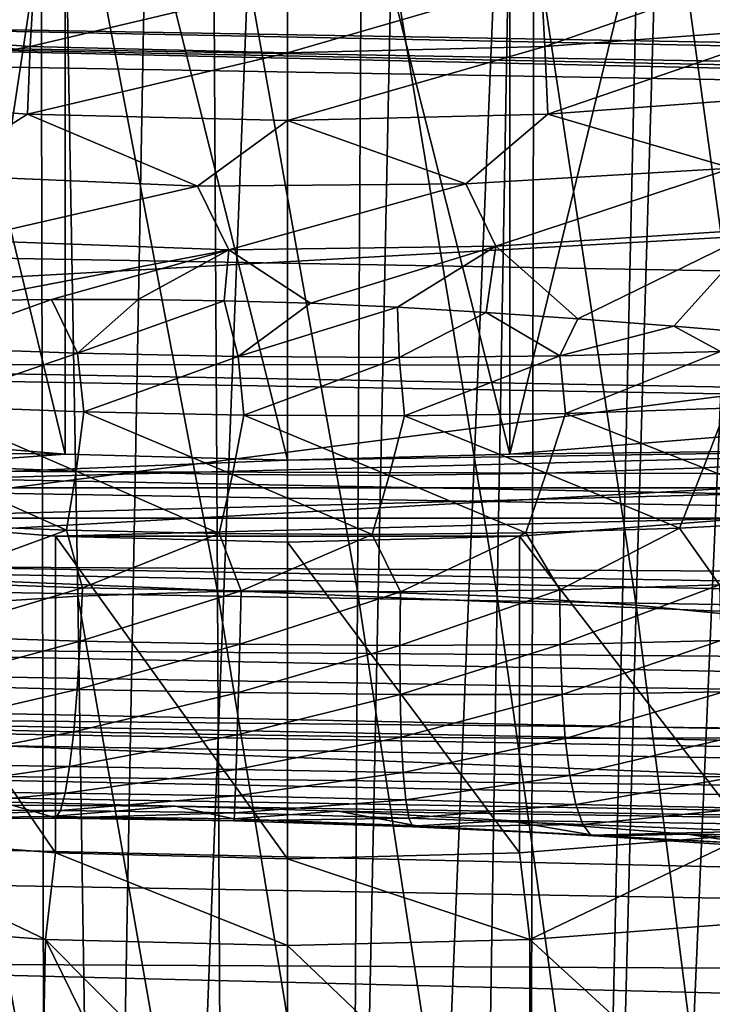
# Model space of a CAD drawing. Header units: metres. Extents: x -109 to 109, y -78 to 121.
# Tile 108 of 256: x -77.97 to -74.18, y -16.92 to -11.53. Entities that reach past the tile are written whole.
import ezdxf

# ---------------------------------------------------------------- set-up
doc = ezdxf.new("R2010")
doc.units = ezdxf.units.M
doc.layers.add('solid_508554_SW0001', color=7, linetype='CONTINUOUS')

msp = doc.modelspace()

# ---------------------------------------------------------------- linework, layer by layer
at = {"layer": 'solid_508554_SW0001'}
for points in [[(-81.14859, -11.530108, -20.201883), (-80.387276, 6.654893, -29.697725), (-43.466999, -12.188044, -21.341459)], [(-80.387276, 6.654893, -29.697725), (-47.181728, -3.838587, -25.541527), (-43.466999, -12.188044, -21.341459)], [(-77.789474, -38.842232, 36.592045), (-77.180191, -5.715793, 18.28665), (-76.5, -5.706888, 18.302076)], [(-76.5, -38.808445, 36.65057), (-77.789474, -38.842232, 36.592045), (-76.5, -5.706888, 18.302076)], [(-76.5, -38.808445, 36.65057), (-76.5, -5.706888, 18.302076), (-75.819809, -5.715793, 18.28665)], [(-79.064819, -38.94323, 36.41711), (-78.533119, -5.786892, 18.163504), (-77.858513, -5.742486, 18.240417)], [(-77.789474, -38.842232, 36.592045), (-79.064819, -38.94323, 36.41711), (-77.858513, -5.742486, 18.240417)], [(-77.789474, -38.842232, 36.592045), (-77.858513, -5.742486, 18.240417), (-77.180191, -5.715793, 18.28665)], [(-76.5, -38.808445, 36.65057), (-75.819809, -5.715793, 18.28665), (-75.141487, -5.742486, 18.240417)], [(-75.210526, -38.842232, 36.592045), (-76.5, -38.808445, 36.65057), (-75.141487, -5.742486, 18.240417)], [(-75.210526, -38.842232, 36.592045), (-75.141487, -5.742486, 18.240417), (-74.466881, -5.786892, 18.163504)], [(-75.210526, -38.842232, 36.592045), (-74.466881, -5.786892, 18.163504), (-73.797852, -5.848891, 18.056118)], [(-73.935181, -38.94323, 36.41711), (-75.210526, -38.842232, 36.592045), (-73.797852, -5.848891, 18.056118)], [(-81.136711, -7.353207, -19.047707), (-43.351486, -13.440811, -16.798553), (-43.359283, -8.012815, -20.190182)], [(-81.136711, -7.353207, -19.047707), (-80.913338, -12.784966, -15.662599), (-43.351486, -13.440811, -16.798553)], [(-77.7164, -13.905867, -4.885667), (-78.918457, -8.957588, -7.514997), (-78.91851, -13.807324, -4.714987)], [(-77.7164, -13.905867, -4.885667), (-77.716362, -9.056127, -7.685671), (-78.918457, -8.957588, -7.514997)], [(-75.2836, -13.905867, -4.885667), (-74.081543, -8.957588, -7.514997), (-75.283638, -9.056127, -7.685671)], [(-75.2836, -13.905867, -4.885667), (-74.08149, -13.807324, -4.714987), (-74.081543, -8.957588, -7.514997)], [(-77.7164, -13.905867, -4.885667), (-76.5, -13.938844, -4.942786), (-77.716362, -9.056127, -7.685671)], [(-76.5, -13.938844, -4.942786), (-76.5, -9.089102, -7.742786), (-77.716362, -9.056127, -7.685671)], [(-75.2836, -13.905867, -4.885667), (-75.283638, -9.056127, -7.685671), (-76.5, -9.089102, -7.742786)], [(-76.5, -13.938844, -4.942786), (-75.2836, -13.905867, -4.885667), (-76.5, -9.089102, -7.742786)], [(-78.408607, -14.733418, 28.411934), (-77.726074, -10.224361, 24.588356), (-78.539467, -10.275004, 24.50053)], [(-78.408607, -14.733418, 28.411934), (-77.648155, -14.683496, 28.498589), (-77.726074, -10.224361, 24.588356)], [(-76.883255, -14.658538, 28.541908), (-76.909126, -10.199042, 24.632265), (-77.726074, -10.224361, 24.588356)], [(-77.648155, -14.683496, 28.498589), (-76.883255, -14.658538, 28.541908), (-77.726074, -10.224361, 24.588356)], [(-76.116867, -14.658536, 28.54191), (-76.090996, -10.19904, 24.632269), (-76.909126, -10.199042, 24.632265)], [(-76.883255, -14.658538, 28.541908), (-76.116867, -14.658536, 28.54191), (-76.909126, -10.199042, 24.632265)], [(-76.116867, -14.658536, 28.54191), (-75.351967, -14.68349, 28.498598), (-76.090996, -10.19904, 24.632269)], [(-75.351967, -14.68349, 28.498598), (-75.274048, -10.224356, 24.588366), (-76.090996, -10.19904, 24.632269)], [(-75.351967, -14.68349, 28.498598), (-74.591515, -14.733409, 28.411951), (-75.274048, -10.224356, 24.588366)], [(-74.591515, -14.733409, 28.411951), (-74.460655, -10.274996, 24.500547), (-75.274048, -10.224356, 24.588366)], [(-74.591515, -14.733409, 28.411951), (-73.838478, -14.808305, 28.281952), (-74.460655, -10.274996, 24.500547)], [(-73.838478, -14.808305, 28.281952), (-73.653198, -10.350965, 24.368801), (-74.460655, -10.274996, 24.500547)], [(-79.302055, -11.573204, -9.584347), (-79.260788, -11.205609, -9.557015), (-77.887077, -11.307495, -9.733486)], [(-75.092194, -11.676613, -9.763456), (-75.112923, -11.307495, -9.733486), (-73.739212, -11.205609, -9.557015)], [(-73.697945, -11.573204, -9.584347), (-75.092194, -11.676613, -9.763456), (-73.739212, -11.205609, -9.557015)], [(-77.907806, -11.676613, -9.763456), (-79.302055, -11.573204, -9.584347), (-77.887077, -11.307495, -9.733486)], [(-77.907806, -11.676613, -9.763456), (-77.887077, -11.307495, -9.733486), (-76.5, -11.341566, -9.7925)], [(-76.5, -11.711193, -9.823352), (-76.5, -11.341566, -9.7925), (-75.112923, -11.307495, -9.733486)], [(-75.092194, -11.676613, -9.763456), (-76.5, -11.711193, -9.823352), (-75.112923, -11.307495, -9.733486)], [(-76.5, -11.711193, -9.823352), (-77.907806, -11.676613, -9.763456), (-76.5, -11.341566, -9.7925)], [(-43.467098, -12.291447, -21.285023), (-81.14859, -11.530108, -20.201883), (-43.466999, -12.188044, -21.341459)], [(-43.467098, -12.291447, -21.285023), (-81.14328, -11.633614, -20.145605), (-81.14859, -11.530108, -20.201883)], [(-77.907806, -11.676613, -9.763456), (-79.334076, -11.941751, -9.55744), (-79.302055, -11.573204, -9.584347)], [(-73.697945, -11.573204, -9.584347), (-75.076103, -12.046341, -9.738595), (-75.092194, -11.676613, -9.763456)], [(-73.697945, -11.573204, -9.584347), (-73.665924, -11.941751, -9.55744), (-75.076103, -12.046341, -9.738595)], [(-81.14328, -11.633614, -20.145605), (-43.467037, -12.392555, -21.224571), (-62.302433, -12.063682, -20.654945)], [(-43.467098, -12.291447, -21.285023), (-43.467037, -12.392555, -21.224571), (-81.14328, -11.633614, -20.145605)], [(-81.14328, -11.633614, -20.145605), (-62.302433, -12.063682, -20.654945), (-81.137825, -11.734809, -20.085321)], [(-77.907806, -11.676613, -9.763456), (-77.923897, -12.046341, -9.738595), (-79.334076, -11.941751, -9.55744)], [(-76.5, -11.711193, -9.823352), (-77.923897, -12.046341, -9.738595), (-77.907806, -11.676613, -9.763456)], [(-75.092194, -11.676613, -9.763456), (-75.076103, -12.046341, -9.738595), (-76.5, -12.081317, -9.799175)], [(-75.092194, -11.676613, -9.763456), (-76.5, -12.081317, -9.799175), (-76.5, -11.711193, -9.823352)], [(-81.08139, -13.107273, -19.229992), (-81.137825, -11.734809, -20.085321), (-62.302433, -12.063682, -20.654945)], [(-76.5, -11.711193, -9.823352), (-76.5, -12.081317, -9.799175), (-77.923897, -12.046341, -9.738595)], [(-79.334076, -11.941751, -9.55744), (-77.923897, -12.046341, -9.738595), (-78.454765, -12.378245, -9.606977)], [(-75.076103, -12.046341, -9.738595), (-73.665924, -11.941751, -9.55744), (-74.067734, -12.34206, -9.544302)], [(-81.024948, -14.479734, -18.374666), (-81.08139, -13.107273, -19.229992), (-62.302433, -12.063682, -20.654945)], [(-81.024948, -14.479734, -18.374666), (-62.302433, -12.063682, -20.654945), (-43.467037, -12.392555, -21.224571)], [(-77.923897, -12.046341, -9.738595), (-76.992455, -12.439647, -9.713327), (-78.454765, -12.378245, -9.606977)], [(-77.923897, -12.046341, -9.738595), (-76.5, -12.081317, -9.799175), (-76.992455, -12.439647, -9.713327)], [(-76.5, -12.081317, -9.799175), (-75.076103, -12.046341, -9.738595), (-75.5252, -12.427545, -9.692366)], [(-75.076103, -12.046341, -9.738595), (-74.067734, -12.34206, -9.544302), (-75.5252, -12.427545, -9.692366)], [(-76.5, -12.081317, -9.799175), (-75.5252, -12.427545, -9.692366), (-76.992455, -12.439647, -9.713327)], [(-76.992455, -12.439647, -9.713327), (-78.280098, -12.736206, -9.495535), (-78.454765, -12.378245, -9.606977)], [(-74.067734, -12.34206, -9.544302), (-75.359795, -12.768153, -9.550868), (-75.5252, -12.427545, -9.692366)], [(-74.067734, -12.34206, -9.544302), (-73.908966, -12.675219, -9.389901), (-75.359795, -12.768153, -9.550868)], [(-81.024948, -14.479734, -18.374666), (-43.467037, -12.392555, -21.224571), (-43.463097, -15.135578, -19.510622)], [(-76.992455, -12.439647, -9.713327), (-76.821571, -12.788538, -9.586176), (-78.280098, -12.736206, -9.495535)], [(-75.5252, -12.427545, -9.692366), (-76.821571, -12.788538, -9.586176), (-76.992455, -12.439647, -9.713327)], [(-75.5252, -12.427545, -9.692366), (-75.359795, -12.768153, -9.550868), (-76.821571, -12.788538, -9.586176)], [(-74.910851, -13.165691, -9.319736), (-75.359795, -12.768153, -9.550868), (-73.908966, -12.675219, -9.389901)], [(-74.385994, -13.206868, -9.227557), (-74.910851, -13.165691, -9.319736), (-73.908966, -12.675219, -9.389901)], [(-73.840721, -13.25249, -9.10813), (-74.385994, -13.206868, -9.227557), (-73.908966, -12.675219, -9.389901)], [(-78.271156, -13.0664, -9.343014), (-78.280098, -12.736206, -9.495535), (-76.821571, -12.788538, -9.586176)], [(-76.374908, -13.081112, -9.45303), (-76.821571, -12.788538, -9.586176), (-75.359795, -12.768153, -9.550868)], [(-75.899086, -13.102581, -9.430124), (-76.374908, -13.081112, -9.45303), (-75.359795, -12.768153, -9.550868)], [(-75.413239, -13.130866, -9.386299), (-75.899086, -13.102581, -9.430124), (-75.359795, -12.768153, -9.550868)], [(-74.910851, -13.165691, -9.319736), (-75.413239, -13.130866, -9.386299), (-75.359795, -12.768153, -9.550868)], [(-80.910904, -13.413235, -15.219563), (-43.351486, -13.440811, -16.798553), (-80.913338, -12.784966, -15.662599)], [(-77.792145, -13.059704, -9.401173), (-78.271156, -13.0664, -9.343014), (-76.821571, -12.788538, -9.586176)], [(-77.318039, -13.059736, -9.438588), (-77.792145, -13.059704, -9.401173), (-76.821571, -12.788538, -9.586176)], [(-76.846443, -13.066798, -9.455808), (-77.318039, -13.059736, -9.438588), (-76.821571, -12.788538, -9.586176)], [(-76.374908, -13.081112, -9.45303), (-76.846443, -13.066798, -9.455808), (-76.821571, -12.788538, -9.586176)], [(-78.525543, -13.323031, -9.207233), (-78.271156, -13.0664, -9.343014), (-77.792145, -13.059704, -9.401173)], [(-77.649422, -13.354427, -9.304264), (-78.525543, -13.323031, -9.207233), (-77.792145, -13.059704, -9.401173)], [(-77.649422, -13.354427, -9.304264), (-77.792145, -13.059704, -9.401173), (-77.318039, -13.059736, -9.438588)], [(-77.649422, -13.354427, -9.304264), (-77.318039, -13.059736, -9.438588), (-76.846443, -13.066798, -9.455808)], [(-76.77063, -13.372463, -9.343989), (-77.649422, -13.354427, -9.304264), (-76.846443, -13.066798, -9.455808)], [(-76.77063, -13.372463, -9.343989), (-76.846443, -13.066798, -9.455808), (-76.374908, -13.081112, -9.45303)], [(-76.77063, -13.372463, -9.343989), (-76.374908, -13.081112, -9.45303), (-75.899086, -13.102581, -9.430124)], [(-75.890053, -13.377876, -9.325019), (-76.77063, -13.372463, -9.343989), (-75.899086, -13.102581, -9.430124)], [(-75.890053, -13.377876, -9.325019), (-75.899086, -13.102581, -9.430124), (-75.413239, -13.130866, -9.386299)], [(-75.009201, -13.369408, -9.250295), (-75.890053, -13.377876, -9.325019), (-75.413239, -13.130866, -9.386299)], [(-75.009201, -13.369408, -9.250295), (-75.413239, -13.130866, -9.386299), (-74.910851, -13.165691, -9.319736)], [(-75.009201, -13.369408, -9.250295), (-74.910851, -13.165691, -9.319736), (-74.385994, -13.206868, -9.227557)], [(-74.130379, -13.345128, -9.124497), (-75.009201, -13.369408, -9.250295), (-74.385994, -13.206868, -9.227557)], [(-74.130379, -13.345128, -9.124497), (-74.385994, -13.206868, -9.227557), (-73.840721, -13.25249, -9.10813)], [(-78.490013, -13.64259, -9.142105), (-78.525543, -13.323031, -9.207233), (-77.649422, -13.354427, -9.304264)], [(-77.615616, -13.675331, -9.243511), (-78.490013, -13.64259, -9.142105), (-77.649422, -13.354427, -9.304264)], [(-77.615616, -13.675331, -9.243511), (-77.649422, -13.354427, -9.304264), (-76.77063, -13.372463, -9.343989)], [(-74.979675, -13.684474, -9.168551), (-75.009201, -13.369408, -9.250295), (-74.130379, -13.345128, -9.124497)], [(-74.100494, -13.654537, -9.025743), (-74.979675, -13.684474, -9.168551), (-74.130379, -13.345128, -9.124497)], [(-43.34882, -14.105069, -16.326817), (-43.351486, -13.440811, -16.798553), (-80.910904, -13.413235, -15.219563)], [(-43.34882, -14.105069, -16.326817), (-80.910904, -13.413235, -15.219563), (-80.910591, -13.459215, -15.182823)], [(-76.738792, -13.693082, -9.281829), (-77.615616, -13.675331, -9.243511), (-76.77063, -13.372463, -9.343989)], [(-76.738792, -13.693082, -9.281829), (-76.77063, -13.372463, -9.343989), (-75.890053, -13.377876, -9.325019)], [(-75.859787, -13.696612, -9.25568), (-76.738792, -13.693082, -9.281829), (-75.890053, -13.377876, -9.325019)], [(-75.859787, -13.696612, -9.25568), (-75.890053, -13.377876, -9.325019), (-75.009201, -13.369408, -9.250295)], [(-74.979675, -13.684474, -9.168551), (-75.859787, -13.696612, -9.25568), (-75.009201, -13.369408, -9.250295)], [(-43.34882, -14.105069, -16.326817), (-80.910591, -13.459215, -15.182823), (-80.905457, -13.992876, -14.704932)], [(-77.65638, -14.000235, -9.229656), (-78.509361, -13.967073, -9.121888), (-78.490013, -13.64259, -9.142105)], [(-77.65638, -14.000235, -9.229656), (-78.490013, -13.64259, -9.142105), (-77.615616, -13.675331, -9.243511)], [(-76.801208, -14.018415, -9.271754), (-77.65638, -14.000235, -9.229656), (-77.615616, -13.675331, -9.243511)], [(-76.801208, -14.018415, -9.271754), (-77.615616, -13.675331, -9.243511), (-76.738792, -13.693082, -9.281829)], [(-74.22451, -13.982036, -9.009632), (-74.979675, -13.684474, -9.168551), (-74.100494, -13.654537, -9.025743)], [(-73.367859, -13.931496, -8.810826), (-74.22451, -13.982036, -9.009632), (-74.100494, -13.654537, -9.025743)], [(-75.943596, -14.022515, -9.246578), (-76.801208, -14.018415, -9.271754), (-76.738792, -13.693082, -9.281829)], [(-75.943596, -14.022515, -9.246578), (-76.738792, -13.693082, -9.281829), (-75.859787, -13.696612, -9.25568)], [(-75.084167, -14.011128, -9.157426), (-75.943596, -14.022515, -9.246578), (-75.859787, -13.696612, -9.25568)], [(-75.084167, -14.011128, -9.157426), (-75.859787, -13.696612, -9.25568), (-74.979675, -13.684474, -9.168551)], [(-74.22451, -13.982036, -9.009632), (-75.084167, -14.011128, -9.157426), (-74.979675, -13.684474, -9.168551)], [(-77.7164, -13.905867, -4.885667), (-78.91851, -13.807324, -4.714987), (-81.441887, -13.863623, -4.812499)], [(-71.558113, -13.863623, -4.812499), (-74.08149, -13.807324, -4.714987), (-75.2836, -13.905867, -4.885667)], [(-77.7164, -13.905867, -4.885667), (-81.441887, -13.863623, -4.812499), (-80.254639, -14.091497, -5.20719)], [(-80.254639, -14.091497, -5.20719), (-71.558113, -13.863623, -4.812499), (-76.5, -13.938844, -4.942786)], [(-80.254639, -14.091497, -5.20719), (-72.745361, -14.091497, -5.20719), (-71.558113, -13.863623, -4.812499)], [(-71.558113, -13.863623, -4.812499), (-75.2836, -13.905867, -4.885667), (-76.5, -13.938844, -4.942786)], [(-77.7164, -13.905867, -4.885667), (-80.254639, -14.091497, -5.20719), (-76.5, -13.938844, -4.942786)], [(-73.516991, -14.266446, -8.847709), (-74.22451, -13.982036, -9.009632), (-73.367859, -13.931496, -8.810826)], [(-43.342823, -14.709688, -15.779541), (-80.905457, -13.992876, -14.704932), (-80.904411, -14.072949, -14.624041)], [(-43.342823, -14.709688, -15.779541), (-43.34882, -14.105069, -16.326817), (-80.905457, -13.992876, -14.704932)], [(-77.709198, -14.32225, -9.267499), (-78.542229, -14.289749, -9.152651), (-78.509361, -13.967073, -9.121888)], [(-77.709198, -14.32225, -9.267499), (-78.509361, -13.967073, -9.121888), (-77.65638, -14.000235, -9.229656)], [(-76.874084, -14.34076, -9.314579), (-77.709198, -14.32225, -9.267499), (-77.65638, -14.000235, -9.229656)], [(-76.874084, -14.34076, -9.314579), (-77.65638, -14.000235, -9.229656), (-76.801208, -14.018415, -9.271754)], [(-74.355843, -14.312259, -9.052301), (-75.084167, -14.011128, -9.157426), (-74.22451, -13.982036, -9.009632)], [(-73.516991, -14.266446, -8.847709), (-74.355843, -14.312259, -9.052301), (-74.22451, -13.982036, -9.009632)], [(-76.03643, -14.346336, -9.292047), (-76.874084, -14.34076, -9.314579), (-76.801208, -14.018415, -9.271754)], [(-76.03643, -14.346336, -9.292047), (-76.801208, -14.018415, -9.271754), (-75.943596, -14.022515, -9.246578)], [(-75.196602, -14.337639, -9.202853), (-76.03643, -14.346336, -9.292047), (-75.943596, -14.022515, -9.246578)], [(-75.196602, -14.337639, -9.202853), (-75.943596, -14.022515, -9.246578), (-75.084167, -14.011128, -9.157426)], [(-74.355843, -14.312259, -9.052301), (-75.196602, -14.337639, -9.202853), (-75.084167, -14.011128, -9.157426)], [(-43.342823, -14.709688, -15.779541), (-80.904411, -14.072949, -14.624041), (-80.897079, -14.511147, -14.128591)], [(-80.254639, -14.091497, -5.20719), (-79.02623, -14.256079, -5.492252), (-72.745361, -14.091497, -5.20719)], [(-79.02623, -14.256079, -5.492252), (-73.97377, -14.256079, -5.492252), (-72.745361, -14.091497, -5.20719)], [(-79.02623, -14.256079, -5.492252), (-77.770103, -14.355559, -5.664559), (-73.97377, -14.256079, -5.492252)], [(-77.770103, -16.08761, -4.664559), (-77.770103, -14.355559, -5.664559), (-79.02623, -14.256079, -5.492252)], [(-77.770103, -16.08761, -4.664559), (-79.02623, -14.256079, -5.492252), (-79.02623, -15.98813, -4.492252)], [(-77.770103, -14.355559, -5.664559), (-75.229897, -14.355559, -5.664559), (-73.97377, -14.256079, -5.492252)], [(-73.97377, -15.98813, -4.492252), (-73.97377, -14.256079, -5.492252), (-75.229897, -14.355559, -5.664559)], [(-74.135422, -14.621289, -9.06954), (-74.355843, -14.312259, -9.052301), (-73.516991, -14.266446, -8.847709)], [(-78.487267, -14.606707, -9.252152), (-78.542229, -14.289749, -9.152651), (-77.709198, -14.32225, -9.267499)], [(-77.62159, -14.637249, -9.370938), (-78.487267, -14.606707, -9.252152), (-77.709198, -14.32225, -9.267499)], [(-77.62159, -14.637249, -9.370938), (-77.709198, -14.32225, -9.267499), (-76.874084, -14.34076, -9.314579)], [(-75.009209, -14.649179, -9.254886), (-75.196602, -14.337639, -9.202853), (-74.355843, -14.312259, -9.052301)], [(-74.135422, -14.621289, -9.06954), (-75.009209, -14.649179, -9.254886), (-74.355843, -14.312259, -9.052301)], [(-77.770103, -14.355559, -5.664559), (-76.5, -14.388844, -5.722208), (-75.229897, -14.355559, -5.664559)], [(-76.5, -16.120895, -4.722208), (-76.5, -14.388844, -5.722208), (-77.770103, -14.355559, -5.664559)], [(-77.770103, -16.08761, -4.664559), (-76.5, -16.120895, -4.722208), (-77.770103, -14.355559, -5.664559)], [(-76.753456, -14.654321, -9.411093), (-77.62159, -14.637249, -9.370938), (-76.874084, -14.34076, -9.314579)], [(-76.753456, -14.654321, -9.411093), (-76.874084, -14.34076, -9.314579), (-76.03643, -14.346336, -9.292047)], [(-75.882462, -14.659063, -9.370939), (-76.753456, -14.654321, -9.411093), (-76.03643, -14.346336, -9.292047)], [(-75.229897, -16.08761, -4.664559), (-75.229897, -14.355559, -5.664559), (-76.5, -14.388844, -5.722208)], [(-75.882462, -14.659063, -9.370939), (-76.03643, -14.346336, -9.292047), (-75.196602, -14.337639, -9.202853)], [(-75.009209, -14.649179, -9.254886), (-75.882462, -14.659063, -9.370939), (-75.196602, -14.337639, -9.202853)], [(-75.229897, -16.08761, -4.664559), (-73.97377, -15.98813, -4.492252), (-75.229897, -14.355559, -5.664559)], [(-76.5, -16.120895, -4.722208), (-75.229897, -16.08761, -4.664559), (-76.5, -14.388844, -5.722208)], [(-43.459633, -16.041216, -18.87319), (-81.024948, -14.479734, -18.374666), (-43.463097, -15.135578, -19.510622)], [(-43.459633, -16.041216, -18.87319), (-81.022209, -15.265271, -17.830559), (-81.024948, -14.479734, -18.374666)], [(-43.333591, -15.24553, -15.164806), (-80.897079, -14.511147, -14.128591), (-80.894867, -14.615523, -13.995196)], [(-43.333591, -15.24553, -15.164806), (-43.342823, -14.709688, -15.779541), (-80.897079, -14.511147, -14.128591)], [(-43.333591, -15.24553, -15.164806), (-80.894867, -14.615523, -13.995196), (-80.885872, -14.961388, -13.498011)], [(-78.504494, -14.902061, -9.389665), (-78.487267, -14.606707, -9.252152), (-77.62159, -14.637249, -9.370938)], [(-77.634293, -14.929836, -9.514754), (-78.504494, -14.902061, -9.389665), (-77.62159, -14.637249, -9.370938)], [(-77.634293, -14.929836, -9.514754), (-77.62159, -14.637249, -9.370938), (-76.753456, -14.654321, -9.411093)], [(-75.885513, -14.953453, -9.511554), (-75.882462, -14.659063, -9.370939), (-75.009209, -14.649179, -9.254886)], [(-75.007637, -14.947865, -9.386131), (-75.885513, -14.953453, -9.511554), (-75.009209, -14.649179, -9.254886)], [(-75.007637, -14.947865, -9.386131), (-75.009209, -14.649179, -9.254886), (-74.135422, -14.621289, -9.06954)], [(-74.129593, -14.925709, -9.186728), (-75.007637, -14.947865, -9.386131), (-74.135422, -14.621289, -9.06954)], [(-77.576637, -19.210297, 32.337257), (-77.648155, -14.683496, 28.498589), (-78.408607, -14.733418, 28.411934)], [(-76.859505, -19.185671, 32.380039), (-76.883255, -14.658538, 28.541908), (-77.648155, -14.683496, 28.498589)], [(-77.576637, -19.210297, 32.337257), (-76.859505, -19.185671, 32.380039), (-77.648155, -14.683496, 28.498589)], [(-76.761337, -14.946525, -9.555988), (-77.634293, -14.929836, -9.514754), (-76.753456, -14.654321, -9.411093)], [(-76.140625, -19.185669, 32.380043), (-76.116867, -14.658536, 28.54191), (-76.883255, -14.658538, 28.541908)], [(-76.859505, -19.185671, 32.380039), (-76.140625, -19.185669, 32.380043), (-76.883255, -14.658538, 28.541908)], [(-76.761337, -14.946525, -9.555988), (-76.753456, -14.654321, -9.411093), (-75.882462, -14.659063, -9.370939)], [(-75.885513, -14.953453, -9.511554), (-76.761337, -14.946525, -9.555988), (-75.882462, -14.659063, -9.370939)], [(-76.140625, -19.185669, 32.380043), (-75.423492, -19.210291, 32.337269), (-76.116867, -14.658536, 28.54191)], [(-75.423492, -19.210291, 32.337269), (-75.351967, -14.68349, 28.498598), (-76.116867, -14.658536, 28.54191)], [(-75.423492, -19.210291, 32.337269), (-74.711624, -19.259552, 32.251694), (-75.351967, -14.68349, 28.498598)], [(-74.711624, -19.259552, 32.251694), (-74.591515, -14.733409, 28.411951), (-75.351967, -14.68349, 28.498598)], [(-78.288506, -19.259562, 32.251678), (-77.576637, -19.210297, 32.337257), (-78.408607, -14.733418, 28.411934)], [(-74.711624, -19.259552, 32.251694), (-74.008545, -19.333466, 32.123295), (-74.591515, -14.733409, 28.411951)], [(-74.008545, -19.333466, 32.123295), (-73.838478, -14.808305, 28.281952), (-74.591515, -14.733409, 28.411951)], [(-78.529404, -15.170969, -9.572718), (-78.504494, -14.902061, -9.389665), (-77.634293, -14.929836, -9.514754)], [(-43.321243, -15.705109, -14.4912), (-80.885872, -14.961388, -13.498011), (-80.882103, -15.078529, -13.305916)], [(-43.321243, -15.705109, -14.4912), (-43.333591, -15.24553, -15.164806), (-80.885872, -14.961388, -13.498011)], [(-77.650665, -15.19506, -9.704064), (-78.529404, -15.170969, -9.572718), (-77.634293, -14.929836, -9.514754)], [(-77.650665, -15.19506, -9.704064), (-77.634293, -14.929836, -9.514754), (-76.761337, -14.946525, -9.555988)], [(-76.768745, -15.211286, -9.74648), (-77.650665, -15.19506, -9.704064), (-76.761337, -14.946525, -9.555988)], [(-76.768745, -15.211286, -9.74648), (-76.761337, -14.946525, -9.555988), (-75.885513, -14.953453, -9.511554)], [(-75.884048, -15.221182, -9.698008), (-76.768745, -15.211286, -9.74648), (-75.885513, -14.953453, -9.511554)], [(-75.884048, -15.221182, -9.698008), (-75.885513, -14.953453, -9.511554), (-75.007637, -14.947865, -9.386131)], [(-74.997803, -15.221465, -9.563581), (-75.884048, -15.221182, -9.698008), (-75.007637, -14.947865, -9.386131)], [(-74.997803, -15.221465, -9.563581), (-75.007637, -14.947865, -9.386131), (-74.129593, -14.925709, -9.186728)], [(-74.112206, -15.207293, -9.350579), (-74.997803, -15.221465, -9.563581), (-74.129593, -14.925709, -9.186728)], [(-43.321243, -15.705109, -14.4912), (-80.882103, -15.078529, -13.305916), (-80.871971, -15.338138, -12.820874)], [(-78.561333, -15.406275, -9.796438), (-78.529404, -15.170969, -9.572718), (-77.650665, -15.19506, -9.704064)], [(-77.670265, -15.425861, -9.93383), (-78.561333, -15.406275, -9.796438), (-77.650665, -15.19506, -9.704064)], [(-77.670265, -15.425861, -9.93383), (-77.650665, -15.19506, -9.704064), (-76.768745, -15.211286, -9.74648)], [(-76.775475, -15.441558, -9.977498), (-77.670265, -15.425861, -9.93383), (-76.768745, -15.211286, -9.74648)], [(-76.775475, -15.441558, -9.977498), (-76.768745, -15.211286, -9.74648), (-75.884048, -15.221182, -9.698008)], [(-75.878105, -15.455127, -9.925337), (-76.775475, -15.441558, -9.977498), (-75.884048, -15.221182, -9.698008)], [(-75.878105, -15.455127, -9.925337), (-75.884048, -15.221182, -9.698008), (-74.997803, -15.221465, -9.563581)], [(-74.97998, -15.462696, -9.782512), (-75.878105, -15.455127, -9.925337), (-74.997803, -15.221465, -9.563581)], [(-74.97998, -15.462696, -9.782512), (-74.997803, -15.221465, -9.563581), (-74.112206, -15.207293, -9.350579)], [(-74.083717, -15.458549, -9.556735), (-74.97998, -15.462696, -9.782512), (-74.112206, -15.207293, -9.350579)], [(-43.459633, -16.041216, -18.87319), (-81.021484, -15.385419, -17.737196), (-81.022209, -15.265271, -17.830559)], [(-43.305958, -16.082005, -13.768133), (-80.871971, -15.338138, -12.820874), (-80.866287, -15.455853, -12.564977)], [(-43.305958, -16.082005, -13.768133), (-43.321243, -15.705109, -14.4912), (-80.871971, -15.338138, -12.820874)], [(-43.451965, -16.872438, -18.139725), (-81.016228, -16.00662, -17.204742), (-81.021484, -15.385419, -17.737196)], [(-43.459633, -16.041216, -18.87319), (-43.451965, -16.872438, -18.139725), (-81.021484, -15.385419, -17.737196)], [(-78.599442, -15.601718, -10.054874), (-78.561333, -15.406275, -9.796438), (-77.670265, -15.425861, -9.93383)], [(-43.305958, -16.082005, -13.768133), (-80.866287, -15.455853, -12.564977), (-80.855553, -15.636668, -12.105543)], [(-77.692589, -15.616098, -10.197938), (-78.599442, -15.601718, -10.054874), (-77.670265, -15.425861, -9.93383)], [(-77.692589, -15.616098, -10.197938), (-77.670265, -15.425861, -9.93383), (-76.775475, -15.441558, -9.977498)], [(-76.781357, -15.631213, -10.242895), (-77.692589, -15.616098, -10.197938), (-76.775475, -15.441558, -9.977498)], [(-76.781357, -15.631213, -10.242895), (-76.775475, -15.441558, -9.977498), (-75.878105, -15.455127, -9.925337)], [(-75.867851, -15.649063, -10.187495), (-76.781357, -15.631213, -10.242895), (-75.878105, -15.455127, -9.925337)], [(-75.867851, -15.649063, -10.187495), (-75.878105, -15.455127, -9.925337), (-74.97998, -15.462696, -9.782512)], [(-74.954636, -15.665139, -10.037098), (-74.97998, -15.462696, -9.782512), (-74.083717, -15.458549, -9.556735)], [(-74.044876, -15.672791, -9.79971), (-74.954636, -15.665139, -10.037098), (-74.083717, -15.458549, -9.556735)], [(-74.954636, -15.665139, -10.037098), (-75.867851, -15.649063, -10.187495), (-74.97998, -15.462696, -9.782512)], [(-78.642708, -15.752098, -10.341148), (-78.599442, -15.601718, -10.054874), (-77.692589, -15.616098, -10.197938)], [(-77.717026, -15.76071, -10.48936), (-78.642708, -15.752098, -10.341148), (-77.692589, -15.616098, -10.197938)], [(-77.717026, -15.76071, -10.48936), (-77.692589, -15.616098, -10.197938), (-76.781357, -15.631213, -10.242895)], [(-43.287945, -16.370951, -13.005706), (-80.855553, -15.636668, -12.105543), (-80.847649, -15.741424, -11.783643)], [(-43.287945, -16.370951, -13.005706), (-43.305958, -16.082005, -13.768133), (-80.855553, -15.636668, -12.105543)], [(-76.786232, -15.775207, -10.535609), (-77.717026, -15.76071, -10.48936), (-76.781357, -15.631213, -10.242895)], [(-76.786232, -15.775207, -10.535609), (-76.781357, -15.631213, -10.242895), (-75.867851, -15.649063, -10.187495)], [(-75.853546, -15.797829, -10.477504), (-76.786232, -15.775207, -10.535609), (-75.867851, -15.649063, -10.187495)], [(-75.853546, -15.797829, -10.477504), (-75.867851, -15.649063, -10.187495), (-74.954636, -15.665139, -10.037098)], [(-74.922447, -15.823409, -10.320565), (-75.853546, -15.797829, -10.477504), (-74.954636, -15.665139, -10.037098)], [(-74.922447, -15.823409, -10.320565), (-74.954636, -15.665139, -10.037098), (-74.044876, -15.672791, -9.79971)], [(-73.996735, -15.844318, -10.073038), (-74.922447, -15.823409, -10.320565), (-74.044876, -15.672791, -9.79971)], [(-77.114777, -15.831905, -11.809486), (-43.287945, -16.370951, -13.005706), (-80.847649, -15.741424, -11.783643)], [(-78.008026, -15.827866, -11.741233), (-77.114777, -15.831905, -11.809486), (-80.847649, -15.741424, -11.783643)], [(-78.68998, -15.853412, -10.647643), (-78.642708, -15.752098, -10.341148), (-77.717026, -15.76071, -10.48936)], [(-77.742935, -15.855846, -10.800342), (-78.68998, -15.853412, -10.647643), (-77.717026, -15.76071, -10.48936)], [(-77.742935, -15.855846, -10.800342), (-77.717026, -15.76071, -10.48936), (-76.786232, -15.775207, -10.535609)], [(-76.789963, -15.869705, -10.847853), (-77.742935, -15.855846, -10.800342), (-76.786232, -15.775207, -10.535609)], [(-76.789963, -15.869705, -10.847853), (-76.786232, -15.775207, -10.535609), (-75.853546, -15.797829, -10.477504)], [(-77.796387, -15.888956, -11.44758), (-78.008026, -15.827866, -11.741233), (-78.791451, -15.899438, -11.28835)], [(-77.796387, -15.888956, -11.44758), (-77.114777, -15.831905, -11.809486), (-78.008026, -15.827866, -11.741233)], [(-76.793655, -15.901544, -11.497388), (-77.114777, -15.831905, -11.809486), (-77.796387, -15.888956, -11.44758)], [(-77.114777, -15.831905, -11.809486), (-76.222168, -15.859835, -11.792397), (-43.287945, -16.370951, -13.005706)], [(-76.793655, -15.901544, -11.497388), (-76.222168, -15.859835, -11.792397), (-77.114777, -15.831905, -11.809486)], [(-75.835587, -15.897465, -10.787647), (-76.789963, -15.869705, -10.847853), (-75.853546, -15.797829, -10.477504)], [(-75.835587, -15.897465, -10.787647), (-75.853546, -15.797829, -10.477504), (-74.922447, -15.823409, -10.320565)], [(-74.88427, -15.933292, -10.625371), (-75.835587, -15.897465, -10.787647), (-74.922447, -15.823409, -10.320565)], [(-74.88427, -15.933292, -10.625371), (-74.922447, -15.823409, -10.320565), (-73.996735, -15.844318, -10.073038)], [(-77.796387, -15.888956, -11.44758), (-78.791451, -15.899438, -11.28835), (-77.76963, -15.898978, -11.122606)], [(-78.740005, -15.902965, -10.966203), (-78.68998, -15.853412, -10.647643), (-77.742935, -15.855846, -10.800342)], [(-77.76963, -15.898978, -11.122606), (-78.740005, -15.902965, -10.966203), (-77.742935, -15.855846, -10.800342)], [(-77.796387, -15.888956, -11.44758), (-77.76963, -15.898978, -11.122606), (-76.792458, -15.912194, -11.171314)], [(-76.793655, -15.901544, -11.497388), (-77.796387, -15.888956, -11.44758), (-76.792458, -15.912194, -11.171314)], [(-77.76963, -15.898978, -11.122606), (-77.742935, -15.855846, -10.800342), (-76.789963, -15.869705, -10.847853)], [(-76.792458, -15.912194, -11.171314), (-77.76963, -15.898978, -11.122606), (-76.789963, -15.869705, -10.847853)], [(-75.790665, -15.940125, -11.43501), (-76.222168, -15.859835, -11.792397), (-76.793655, -15.901544, -11.497388)], [(-76.792458, -15.912194, -11.171314), (-76.789963, -15.869705, -10.847853), (-75.835587, -15.897465, -10.787647)], [(-76.222168, -15.859835, -11.792397), (-75.297302, -15.911695, -11.685924), (-43.287945, -16.370951, -13.005706)], [(-75.790665, -15.940125, -11.43501), (-75.297302, -15.911695, -11.685924), (-76.222168, -15.859835, -11.792397)], [(-73.940559, -15.968566, -10.369446), (-74.88427, -15.933292, -10.625371), (-73.996735, -15.844318, -10.073038)], [(-78.791451, -15.899438, -11.28835), (-78.740005, -15.902965, -10.966203), (-77.76963, -15.898978, -11.122606)], [(-76.793655, -15.901544, -11.497388), (-76.792458, -15.912194, -11.171314), (-75.814438, -15.945322, -11.109673)], [(-75.790665, -15.940125, -11.43501), (-76.793655, -15.901544, -11.497388), (-75.814438, -15.945322, -11.109673)], [(-75.814438, -15.945322, -11.109673), (-76.792458, -15.912194, -11.171314), (-75.835587, -15.897465, -10.787647)], [(-75.814438, -15.945322, -11.109673), (-75.835587, -15.897465, -10.787647), (-74.88427, -15.933292, -10.625371)], [(-74.841125, -15.991866, -10.943403), (-75.814438, -15.945322, -11.109673), (-74.88427, -15.933292, -10.625371)], [(-75.790665, -15.940125, -11.43501), (-75.814438, -15.945322, -11.109673), (-74.841125, -15.991866, -10.943403)], [(-74.794151, -15.997571, -11.266201), (-75.297302, -15.911695, -11.685924), (-75.790665, -15.940125, -11.43501)], [(-74.794151, -15.997571, -11.266201), (-75.790665, -15.940125, -11.43501), (-74.841125, -15.991866, -10.943403)], [(-75.297302, -15.911695, -11.685924), (-74.312996, -15.985114, -11.477476), (-43.287945, -16.370951, -13.005706)], [(-74.794151, -15.997571, -11.266201), (-74.312996, -15.985114, -11.477476), (-75.297302, -15.911695, -11.685924)], [(-74.841125, -15.991866, -10.943403), (-74.88427, -15.933292, -10.625371), (-73.940559, -15.968566, -10.369446)], [(-79.02623, -15.98813, -4.492252), (-79.137115, -16.461803, -5.31268), (-77.825401, -16.562283, -5.486716)], [(-77.770103, -16.08761, -4.664559), (-79.02623, -15.98813, -4.492252), (-77.825401, -16.562283, -5.486716)], [(-75.174599, -16.562283, -5.486716), (-73.97377, -15.98813, -4.492252), (-75.229897, -16.08761, -4.664559)], [(-75.174599, -16.562283, -5.486716), (-73.862885, -16.461803, -5.31268), (-73.97377, -15.98813, -4.492252)], [(-73.877853, -16.042227, -10.681046), (-74.841125, -15.991866, -10.943403), (-73.940559, -15.968566, -10.369446)], [(-74.794151, -15.997571, -11.266201), (-74.841125, -15.991866, -10.943403), (-73.877853, -16.042227, -10.681046)], [(-73.810287, -16.063343, -10.999547), (-74.312996, -15.985114, -11.477476), (-74.794151, -15.997571, -11.266201)], [(-73.810287, -16.063343, -10.999547), (-74.794151, -15.997571, -11.266201), (-73.877853, -16.042227, -10.681046)], [(-74.312996, -15.985114, -11.477476), (-73.79393, -16.027777, -11.329074), (-43.287945, -16.370951, -13.005706)], [(-73.810287, -16.063343, -10.999547), (-73.79393, -16.027777, -11.329074), (-74.312996, -15.985114, -11.477476)], [(-43.451965, -16.872438, -18.139725), (-81.013824, -16.215902, -17.004452), (-81.016228, -16.00662, -17.204742)], [(-77.770103, -16.08761, -4.664559), (-77.825401, -16.562283, -5.486716), (-76.5, -16.595894, -5.544933)], [(-77.770103, -16.08761, -4.664559), (-76.5, -16.595894, -5.544933), (-76.5, -16.120895, -4.722208)], [(-75.174599, -16.562283, -5.486716), (-75.229897, -16.08761, -4.664559), (-76.5, -16.120895, -4.722208)], [(-76.5, -16.595894, -5.544933), (-75.174599, -16.562283, -5.486716), (-76.5, -16.120895, -4.722208)], [(-43.451965, -16.872438, -18.139725), (-81.007072, -16.684492, -16.510769), (-81.013824, -16.215902, -17.004452)], [(-79.137115, -16.461803, -5.31268), (-78.519745, -17.816614, -4.659281), (-77.849342, -17.860094, -4.73459)], [(-79.137115, -16.461803, -5.31268), (-77.849342, -17.860094, -4.73459), (-77.825401, -16.562283, -5.486716)], [(-75.174599, -16.562283, -5.486716), (-73.862907, -17.760845, -4.562685), (-73.862885, -16.461803, -5.31268)], [(-77.825401, -16.562283, -5.486716), (-77.849342, -17.860094, -4.73459), (-77.175194, -17.886227, -4.779854)], [(-77.825401, -16.562283, -5.486716), (-77.175194, -17.886227, -4.779854), (-76.5, -17.894934, -4.794933)], [(-77.825401, -16.562283, -5.486716), (-76.5, -17.894934, -4.794933), (-76.5, -16.595894, -5.544933)], [(-76.5, -16.595894, -5.544933), (-75.174637, -17.861324, -4.73672), (-75.174599, -16.562283, -5.486716)], [(-75.174599, -16.562283, -5.486716), (-75.174637, -17.861324, -4.73672), (-73.862907, -17.760845, -4.562685)], [(-76.5, -16.595894, -5.544933), (-76.5, -17.894934, -4.794933), (-75.174637, -17.861324, -4.73672)], [(-43.440186, -17.618294, -17.319649), (-81.00206, -16.961143, -16.185299), (-81.007072, -16.684492, -16.510769)], [(-43.451965, -16.872438, -18.139725), (-43.440186, -17.618294, -17.319649), (-81.007072, -16.684492, -16.510769)]]:
    msp.add_3dface(points, dxfattribs=at)

doc.saveas('drawing.dxf')
